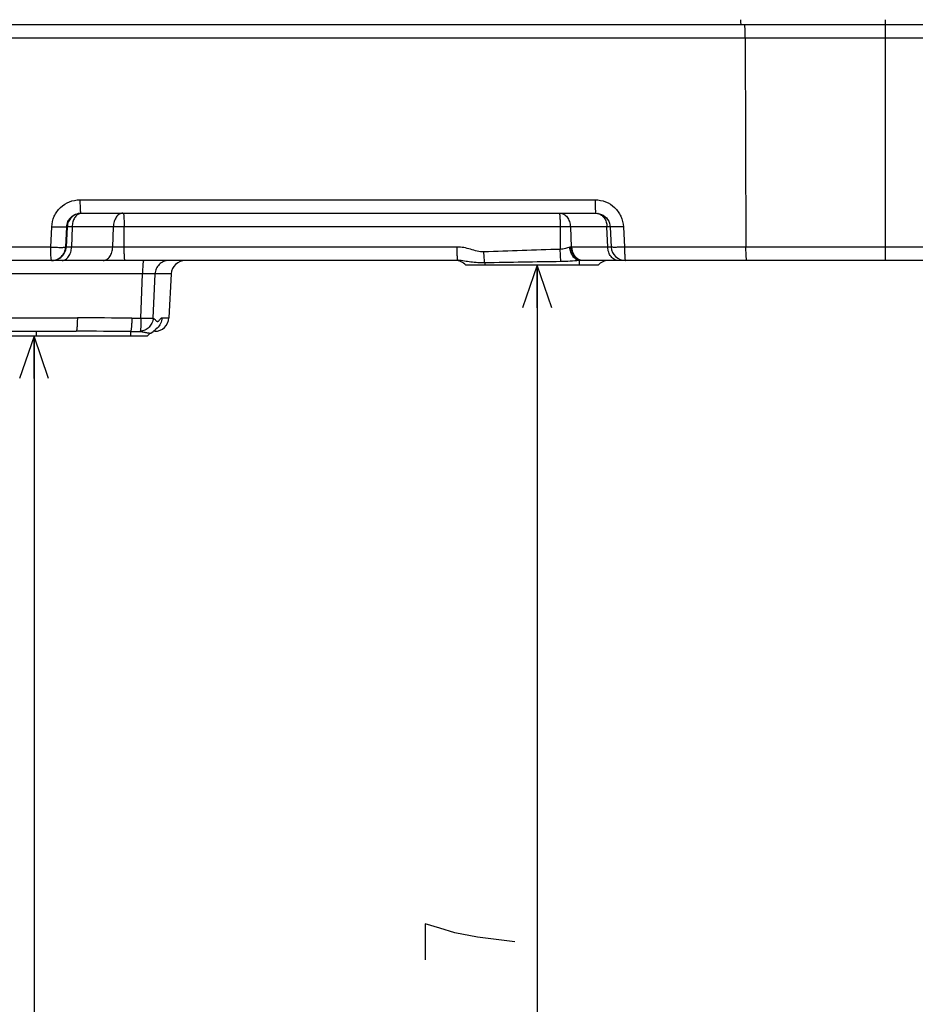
# Model space of a CAD drawing. Extents: x 0 to 594, y 0 to 420.
# Tile 5 of 71: x 122 to 160, y 121 to 163. Entities that reach past the tile are written whole.
import ezdxf

# ---------------------------------------------------------------- set-up
doc = ezdxf.new("R2010")
doc.units = 0
doc.header["$LTSCALE"] = 32.67
doc.layers.get('0').update_dxf_attribs({"linetype": 'CONTINUOUS'})
for name, color, linetype in [('DRAFT', 7, 'CONTINUOUS'), ('DRIV_DIM', 7, 'CONTINUOUS'), ('ROUND', 7, 'CONTINUOUS')]:
    doc.layers.add(name, color=color, linetype=linetype)
doc.styles.get("Standard").update_dxf_attribs({"font": 'txt', "width": 0.8})
doc.dimstyles.new('DIMSTYLE_1', dxfattribs={"dimtxt": 3.8, "dimasz": 1.8, "dimexe": 2, "dimexo": 1.5, "dimgap": 0.95, "dimtad": 1, "dimdec": 3, "dimlfac": 5, "dimtxsty": 'STANDARD', "dimblk": 'OPEN', "dimblk1": 'OPEN', "dimblk2": 'OPEN', "dimcen": 0.09, "dimazin": 2, "dimtp": 0.001, "dimtm": 0.001, "dimtfac": 1, "dimtdec": 3, "dimtofl": 0, "dimtmove": 0, "dimatfit": 3, "dimtolj": 1})

# ---------------------------------------------------------------- blocks, each defined once
blk = doc.blocks.new('_OPEN')
at = {"color": 0, "linetype": 'BYBLOCK'}
for p, q in [((0, 0), (-1, 0.342)), ((-1, -0.342), (0, 0)), ((-1, 0), (0, 0))]:
    blk.add_line(p, q, dxfattribs=at)
blk = doc.blocks.new('*D20')
at = {"layer": 'DRIV_DIM', "color": 2, "linetype": 'CONTINUOUS'}
for p, q in [((143.569, 152.497), (143.569, 120.797)), ((143.569, 89.097), (143.569, 120.797)), ((288.979, 89.097), (141.569, 89.097))]:
    blk.add_line(p, q, dxfattribs=at)
at = {"layer": 'DRIV_DIM', "color": 2, "linetype": 'CONTINUOUS', "xscale": 1.8, "yscale": 1.8, "zscale": 1.8}
for p, rotation in [((143.569, 152.497), 90), ((143.569, 89.097), 270)]:
    blk.add_blockref('_OPEN', p, dxfattribs=dict(at, rotation=rotation))
blk = doc.blocks.new('*D21')
at = {"layer": 'DRIV_DIM', "color": 2, "linetype": 'CONTINUOUS'}
for p, q in [((124.257, 149.497), (120.848, 149.497)), ((122.257, 149.497), (122.257, 119.297)), ((122.257, 89.097), (122.257, 119.297)), ((288.979, 89.097), (120.257, 89.097))]:
    blk.add_line(p, q, dxfattribs=at)
at = {"layer": 'DRIV_DIM', "color": 2, "linetype": 'CONTINUOUS', "xscale": 1.8, "yscale": 1.8, "zscale": 1.8}
for p, rotation in [((122.257, 149.497), 90), ((122.257, 89.097), 270)]:
    blk.add_blockref('_OPEN', p, dxfattribs=dict(at, rotation=rotation))

msp = doc.modelspace()

# ---------------------------------------------------------------- linework, layer by layer
at = {"layer": 'DRAFT', "color": 7, "linetype": 'CONTINUOUS'}
msp.add_line((128.06843, 152.12882), (127.9708, 150.26602), dxfattribs=at)
at = {"layer": 'DRIV_DIM', "color": 2, "linetype": 'CONTINUOUS'}
msp.add_lwpolyline([(142.61925, 123.83742), (141.03592, 124.02742), (140.08591, 124.21741), (139.45258, 124.40742), (138.81925, 124.59742), (138.81925, 123.07741)], dxfattribs=at)
at = {"layer": 'ROUND', "color": 7, "linetype": 'CONTINUOUS'}
for p, q in [((90.65458, 162.69742), (212.14808, 162.69742)), ((124.23062, 154.6974), (146.05802, 154.69742)), ((146.05802, 154.69742), (146.06205, 154.69741)), ((146.65872, 154.12701), (146.70655, 153.26421)), ((140.2127, 152.69742), (109.78226, 152.69742)), ((147.30168, 152.69742), (145.49115, 152.69742)), ((185.88062, 152.69742), (147.30563, 152.69742)), ((146.14808, 152.49742), (140.54808, 152.49742)), ((119.2887, 149.69742), (124.03834, 149.69742)), ((127.04808, 149.49742), (121.64809, 149.49742)), ((127.20762, 149.62396), (127.25292, 149.65107)), ((127.37162, 149.69742), (127.31532, 149.69742))]:
    msp.add_line(p, q, dxfattribs=at)
at = {"layer": 'ROUND', "color": 9, "linetype": 'CONTINUOUS'}
for p, q in [((158.32388, 162.69742), (158.32388, 162.89742)), ((158.32417, 152.69742), (158.32417, 162.69742)), ((93.50366, 162.12882), (187.67756, 162.12882)), ((152.38652, 162.12882), (152.41414, 153.26602)), ((124.19984, 155.26602), (146.02239, 155.26602)), ((122.9647, 153.26602), (123.00715, 154.12882)), ((123.59845, 153.26602), (123.6409, 154.12882)), ((123.66335, 154.12882), (123.61821, 153.26602)), ((146.65852, 154.12882), (123.6409, 154.12882)), ((123.87397, 154.12882), (123.84395, 153.26602)), ((125.5876, 153.26602), (125.61761, 154.12882)), ((126.07582, 153.26602), (126.07313, 154.12882)), ((144.54333, 154.12882), (144.54632, 153.16762)), ((144.9769, 154.12882), (145.01075, 153.26537)), ((146.5583, 153.26602), (146.52448, 154.12882)), ((147.22217, 154.12882), (147.27, 153.26602)), ((122.9647, 153.26602), (104.67133, 153.26602)), ((140.17707, 153.26602), (123.59845, 153.26602)), ((146.70645, 153.26602), (145.04302, 153.26602)), ((187.78734, 153.26602), (147.27, 153.26602)), ((145.34808, 152.69235), (145.34808, 152.49742)), ((141.34808, 152.59375), (141.34809, 152.49742)), ((126.85133, 152.12882), (115.70264, 152.12882)), ((126.77305, 150.25503), (126.85133, 152.12882)), ((127.30232, 150.25503), (127.38013, 152.12882)), ((128.06843, 152.12882), (127.38013, 152.12882)), ((119.34093, 150.26602), (124.09056, 150.26602)), ((127.67944, 150.26602), (127.9708, 150.26602)), ((122.34808, 149.69742), (122.34808, 149.49742)), ((126.34808, 149.68877), (126.34808, 149.49742))]:
    msp.add_line(p, q, dxfattribs=at)
at = {"layer": 'ROUND', "color": 7, "linetype": 'CONTINUOUS'}
for points in [[(146.06203, 154.69741), (146.12042, 154.69414), (146.20589, 154.67881), (146.28837, 154.65122), (146.36613, 154.61193), (146.43751, 154.56175), (146.50098, 154.50175), (146.55516, 154.43319), (146.5989, 154.35755), (146.63129, 154.27644), (146.65165, 154.19154), (146.65872, 154.12702)], [(127.20753, 149.62391), (127.24985, 149.64908), (127.30445, 149.68813), (127.34907, 149.72629), (127.38454, 149.76114), (127.41248, 149.79156), (127.43445, 149.81717)], [(127.43445, 149.81717), (127.45836, 149.84588), (127.4593, 149.84698)], [(127.25292, 149.65107), (127.30761, 149.69063), (127.31546, 149.69742)]]:
    msp.add_lwpolyline(points, dxfattribs=at)
at = {"layer": 'ROUND', "color": 9, "linetype": 'CONTINUOUS'}
for centre, radius, start, end in [((156.20977, 163.1111), 4.02487, 183.044224, 183.228734), ((124.27273, 154.4248), 0.27268, 98.792642, 102.983971), ((124.26152, 154.09898), 0.59844, 92.486295, 92.951006), ((124.27221, 154.42793), 0.26952, 97.754588, 98.785531), ((146.07533, 154.35366), 0.34383, 77.592101, 79.830831), ((149.90834, -54.04117), 207.27815, 91.4823318, 92.3767542), ((145.04314, 152.46108), 0.80494, 90.008512, 92.306245), ((145.4915, 151.24172), 1.4557, 90.013776, 91.212665), ((149.93781, -261.32223), 414.00509, 90.7412388, 91.1888515), ((124.1041, -2.18837), 152.45439, 89.1370014, 90.0050871), ((127.08435, 150.28991), 0.5934, 304.643113, 310.232868), ((124.05194, -155.18219), 304.87961, 89.568483, 90.0025552)]:
    msp.add_arc(centre, radius, start, end, dxfattribs=at)
at = {"layer": 'ROUND', "color": 7, "linetype": 'CONTINUOUS'}
for centre, start, end in [((147.30563, 153.29742), 183.172103, 269.999998), ((128.66761, 152.09742), 90, 177), ((140.10087, 152.09742), 41.810315, 90), ((146.5953, 152.09742), 90, 138.189685), ((127.37162, 150.29742), 270, 357), ((127.4953, 149.09742), 118.66066, 138.189685)]:
    msp.add_arc(centre, 0.6, start, end, dxfattribs=at)
at = {"layer": 'ROUND', "color": 9, "linetype": 'CONTINUOUS'}
for points, knots in [([(152.21717, 162.69742), (152.21558, 162.69742), (152.2121, 162.70224), (152.20747, 162.71786), (152.20147, 162.75382), (152.19589, 162.81164), (152.19277, 162.85798), (152.19128, 162.88441)], [0, 0, 0, 0, 0.02494138, 0.07686876, 0.27144047, 0.58310368, 1, 1, 1, 1]), ([(152.38652, 162.12882), (152.38629, 162.20209), (152.38486, 162.30814), (152.38031, 162.44277), (152.37608, 162.52745), (152.37096, 162.59692), (152.36562, 162.64798), (152.35998, 162.67948), (152.35559, 162.69332), (152.35233, 162.69742), (152.35088, 162.69742)], [0, 0, 0, 0, 0.38409899, 0.55595335, 0.70596968, 0.8288217, 0.92021234, 0.97716222, 0.9924395, 1, 1, 1, 1]), ([(123.00715, 154.12882), (123.01456, 154.27936), (123.08747, 154.58054), (123.35594, 154.9572), (123.74479, 155.2077), (124.04916, 155.26602), (124.19984, 155.26602)], [0, 0, 0, 0, 0.25013107, 0.5000408, 0.74992379, 1, 1, 1, 1]), ([(124.19984, 155.26602), (124.20007, 155.19275), (124.20149, 155.0867), (124.20605, 154.95207), (124.21028, 154.86739), (124.21539, 154.79792), (124.22074, 154.74685), (124.22638, 154.71536), (124.23077, 154.70152), (124.23403, 154.69742), (124.23547, 154.69742)], [0, 0, 0, 0, 0.38409899, 0.55595335, 0.70596968, 0.8288217, 0.92021234, 0.97716222, 0.9924395, 1, 1, 1, 1]), ([(146.02239, 155.26602), (146.17324, 155.26602), (146.47816, 155.20753), (146.86819, 154.95717), (147.13885, 154.58087), (147.21381, 154.27953), (147.22217, 154.12882)], [0, 0, 0, 0, 0.24983048, 0.49989715, 0.75002061, 1, 1, 1, 1]), ([(146.02239, 155.26602), (146.02262, 155.19275), (146.02404, 155.0867), (146.0286, 154.95207), (146.03283, 154.86739), (146.03794, 154.79792), (146.04329, 154.74685), (146.04893, 154.71536), (146.05332, 154.70152), (146.05658, 154.69742), (146.05802, 154.69742)], [0, 0, 0, 0, 0.38409899, 0.55595335, 0.70596968, 0.8288217, 0.92021234, 0.97716222, 0.9924395, 1, 1, 1, 1]), ([(123.6409, 154.12882), (123.64434, 154.20351), (123.67984, 154.35307), (123.81197, 154.54085), (124.00441, 154.66667), (124.15559, 154.69679), (124.23062, 154.6974)], [0, 0, 0, 0, 0.24976528, 0.49939473, 0.74936928, 1, 1, 1, 1]), ([(124.23071, 154.69663), (124.15799, 154.69288), (124.0125, 154.65814), (123.82855, 154.53141), (123.70194, 154.34726), (123.66716, 154.20166), (123.66335, 154.12882)], [0, 0, 0, 0, 0.2498144, 0.49973143, 0.74980783, 1, 1, 1, 1]), ([(124.21146, 154.69052), (124.16475, 154.67975), (124.0703, 154.62912), (123.96513, 154.49789), (123.89509, 154.3252), (123.8763, 154.19584), (123.87397, 154.12882)], [0, 0, 0, 0, 0.20636981, 0.44299378, 0.71127555, 1, 1, 1, 1]), ([(126.01535, 154.69742), (125.96414, 154.69742), (125.85316, 154.66245), (125.7266, 154.53068), (125.64251, 154.3453), (125.6202, 154.20302), (125.61761, 154.12882)], [0, 0, 0, 0, 0.20323134, 0.43582396, 0.70538605, 1, 1, 1, 1]), ([(126.0375, 154.69742), (126.03894, 154.69742), (126.0422, 154.69332), (126.04659, 154.67948), (126.05223, 154.64798), (126.05758, 154.59692), (126.06269, 154.52745), (126.06692, 154.44277), (126.07148, 154.30814), (126.0729, 154.20209), (126.07313, 154.12882)], [0, 0, 0, 0, 0.0075605, 0.02283778, 0.07978766, 0.1711783, 0.29403032, 0.44404665, 0.61590101, 1, 1, 1, 1]), ([(144.50769, 154.69742), (144.50817, 154.69742), (144.51112, 154.69621), (144.51217, 154.69289), (144.51309, 154.69052)], [0, 0, 0, 0, 0.15697741, 1, 1, 1, 1]), ([(144.51309, 154.69052), (144.51608, 154.68282), (144.52021, 154.66109), (144.5285, 154.59779), (144.53558, 154.48461), (144.54161, 154.31896), (144.54312, 154.19514), (144.54333, 154.12882)], [0, 0, 0, 0, 0.04398692, 0.11678691, 0.3406983, 0.64680991, 1, 1, 1, 1]), ([(144.52878, 154.69742), (144.586, 154.69742), (144.70729, 154.66456), (144.85181, 154.53418), (144.94829, 154.34744), (144.97399, 154.20327), (144.9769, 154.12882)], [0, 0, 0, 0, 0.216853, 0.45395446, 0.71768139, 1, 1, 1, 1]), ([(146.14921, 154.68946), (146.2005, 154.67818), (146.30324, 154.62882), (146.42172, 154.49799), (146.5006, 154.32526), (146.52187, 154.19549), (146.52448, 154.12882)], [0, 0, 0, 0, 0.21885279, 0.45897141, 0.72194851, 1, 1, 1, 1]), ([(123.00715, 154.12882), (123.08419, 154.12479), (123.19681, 154.12003), (123.34108, 154.11657), (123.43497, 154.11554), (123.5135, 154.11646), (123.57496, 154.11796), (123.61422, 154.12265), (123.63592, 154.12464), (123.6409, 154.12882)], [0, 0, 0, 0, 0.36446881, 0.53234082, 0.68194618, 0.80759888, 0.90456091, 0.96928801, 1, 1, 1, 1]), ([(147.22217, 154.12882), (147.14963, 154.12502), (147.04466, 154.12041), (146.91131, 154.11681), (146.82755, 154.11566), (146.7587, 154.11607), (146.70833, 154.11764), (146.67673, 154.12056), (146.66329, 154.12334), (146.6588, 154.12574), (146.65872, 154.12702)], [0, 0, 0, 0, 0.38550693, 0.5576453, 0.70774256, 0.83052209, 0.92170829, 0.97827964, 0.99319781, 1, 1, 1, 1]), ([(122.99494, 152.70432), (122.99194, 152.71202), (122.98782, 152.73375), (122.97953, 152.79705), (122.97245, 152.91022), (122.96642, 153.07588), (122.96491, 153.1997), (122.9647, 153.26602)], [0, 0, 0, 0, 0.04398692, 0.11678691, 0.3406983, 0.64680991, 1, 1, 1, 1]), ([(122.9647, 153.26602), (123.04175, 153.26199), (123.15436, 153.25723), (123.29863, 153.25377), (123.39252, 153.25274), (123.47106, 153.25366), (123.53252, 153.25515), (123.57177, 153.25985), (123.59347, 153.26184), (123.59845, 153.26602)], [0, 0, 0, 0, 0.36446843, 0.5323405, 0.68194596, 0.80759874, 0.90456084, 0.96928799, 1, 1, 1, 1]), ([(123.00033, 152.69742), (123.07567, 152.69742), (123.22793, 152.72659), (123.42264, 152.85172), (123.5575, 153.03997), (123.59451, 153.19066), (123.59845, 153.26602)], [0, 0, 0, 0, 0.2498009, 0.49971708, 0.74979718, 1, 1, 1, 1]), ([(123.02009, 152.69742), (123.09543, 152.69742), (123.24768, 152.72659), (123.4424, 152.85172), (123.57726, 153.03997), (123.61427, 153.19066), (123.61821, 153.26602)], [0, 0, 0, 0, 0.2498011, 0.49971723, 0.74979726, 1, 1, 1, 1]), ([(123.44621, 152.69742), (123.49743, 152.69742), (123.6084, 152.73239), (123.73497, 152.86416), (123.81905, 153.04954), (123.84137, 153.19182), (123.84395, 153.26602)], [0, 0, 0, 0, 0.20323134, 0.43582396, 0.70538605, 1, 1, 1, 1]), ([(125.18986, 152.69742), (125.24108, 152.69742), (125.35205, 152.73239), (125.47862, 152.86416), (125.5627, 153.04954), (125.58502, 153.19182), (125.5876, 153.26602)], [0, 0, 0, 0, 0.20323134, 0.43582396, 0.70538605, 1, 1, 1, 1]), ([(126.11145, 152.69742), (126.11001, 152.69742), (126.10675, 152.70152), (126.10236, 152.71536), (126.09672, 152.74685), (126.09137, 152.79792), (126.08626, 152.86739), (126.08203, 152.95207), (126.07747, 153.0867), (126.07605, 153.19275), (126.07582, 153.26602)], [0, 0, 0, 0, 0.0075605, 0.02283778, 0.07978766, 0.1711783, 0.29403032, 0.44404665, 0.61590101, 1, 1, 1, 1]), ([(141.31245, 153.05867), (141.12037, 153.05061), (140.74896, 153.18901), (140.36962, 153.26602), (140.17707, 153.26602)], [0, 0, 0, 0, 0.49961864, 1, 1, 1, 1]), ([(140.2127, 152.69742), (140.21126, 152.69742), (140.208, 152.70152), (140.20361, 152.71536), (140.19797, 152.74685), (140.19262, 152.79792), (140.18751, 152.86739), (140.18328, 152.95207), (140.17872, 153.0867), (140.1773, 153.19275), (140.17707, 153.26602)], [0, 0, 0, 0, 0.0075605, 0.02283778, 0.07978766, 0.1711783, 0.29403032, 0.44404665, 0.61590101, 1, 1, 1, 1]), ([(144.95221, 153.25588), (144.88899, 153.24196), (144.75755, 153.19761), (144.62013, 153.17128), (144.54632, 153.16762)], [0, 0, 0, 0, 0.46694786, 1, 1, 1, 1]), ([(144.58196, 152.64822), (144.57044, 152.71699), (144.55784, 152.89053), (144.54938, 153.0638), (144.54632, 153.16762)], [0, 0, 0, 0, 0.40167324, 1, 1, 1, 1]), ([(145.01075, 153.26537), (145.00605, 153.26501), (144.98637, 153.26295), (144.96693, 153.25912), (144.95221, 153.25588)], [0, 0, 0, 0, 0.23798728, 1, 1, 1, 1]), ([(145.34808, 152.69235), (145.2984, 152.69954), (145.19523, 152.7455), (145.07494, 152.87556), (144.98835, 153.05164), (144.9592, 153.18601), (144.95221, 153.25588)], [0, 0, 0, 0, 0.2054982, 0.44319808, 0.71255978, 1, 1, 1, 1]), ([(145.46069, 152.69709), (145.40374, 152.69857), (145.2838, 152.73396), (145.14048, 152.86421), (145.04279, 153.049), (145.01494, 153.19169), (145.01075, 153.26537)], [0, 0, 0, 0, 0.21686716, 0.45508226, 0.71906887, 1, 1, 1, 1]), ([(145.49115, 152.69742), (145.43392, 152.69742), (145.31264, 152.73028), (145.16812, 152.86066), (145.07164, 153.0474), (145.04594, 153.19157), (145.04302, 153.26602)], [0, 0, 0, 0, 0.216853, 0.45395446, 0.71768139, 1, 1, 1, 1]), ([(147.00643, 152.69742), (146.9492, 152.69742), (146.82792, 152.73028), (146.68339, 152.86066), (146.58692, 153.0474), (146.56121, 153.19157), (146.5583, 153.26602)], [0, 0, 0, 0, 0.216853, 0.45395446, 0.71768139, 1, 1, 1, 1]), ([(147.27, 153.26602), (147.19746, 153.26222), (147.09249, 153.25761), (146.95914, 153.25401), (146.87538, 153.25286), (146.80653, 153.25326), (146.75616, 153.25484), (146.72455, 153.25775), (146.71112, 153.26054), (146.70662, 153.26293), (146.70655, 153.26421)], [0, 0, 0, 0, 0.38550651, 0.55764495, 0.70774233, 0.83052195, 0.92170822, 0.97827962, 0.9931978, 1, 1, 1, 1]), ([(147.27, 153.26602), (147.27022, 153.19275), (147.27165, 153.0867), (147.2762, 152.95207), (147.28044, 152.86739), (147.28555, 152.79792), (147.2909, 152.74685), (147.29654, 152.71536), (147.30093, 152.70152), (147.30419, 152.69742), (147.30563, 152.69742)], [0, 0, 0, 0, 0.38409899, 0.55595335, 0.70596968, 0.8288217, 0.92021234, 0.97716222, 0.9924395, 1, 1, 1, 1]), ([(152.44977, 152.69742), (152.44833, 152.69742), (152.44507, 152.70152), (152.44068, 152.71536), (152.43504, 152.74685), (152.42969, 152.79792), (152.42458, 152.86739), (152.42035, 152.95207), (152.41579, 153.0867), (152.41437, 153.19275), (152.41414, 153.26602)], [0, 0, 0, 0, 0.0075605, 0.02283778, 0.07978766, 0.1711783, 0.29403032, 0.44404665, 0.61590101, 1, 1, 1, 1]), ([(123.00033, 152.69742), (122.99986, 152.69742), (122.99691, 152.69863), (122.99586, 152.70195), (122.99494, 152.70432)], [0, 0, 0, 0, 0.15697741, 1, 1, 1, 1]), ([(126.90355, 152.69742), (126.89868, 152.69742), (126.8896, 152.67908), (126.88268, 152.64965), (126.87384, 152.59642), (126.86674, 152.52774), (126.86039, 152.44273), (126.85378, 152.30824), (126.85166, 152.2021), (126.85133, 152.12882)], [0, 0, 0, 0, 0.02539081, 0.08330582, 0.17488726, 0.29747317, 0.44690334, 0.61794101, 1, 1, 1, 1]), ([(127.96116, 152.69742), (127.88789, 152.69742), (127.73921, 152.66796), (127.55001, 152.54223), (127.41957, 152.35396), (127.38395, 152.20406), (127.38013, 152.12882)], [0, 0, 0, 0, 0.24655042, 0.49508569, 0.74646997, 1, 1, 1, 1]), ([(141.34808, 152.59375), (141.15186, 152.59119), (140.86267, 152.60856), (140.4884, 152.67365), (140.30497, 152.69742), (140.2127, 152.69742)], [0, 0, 0, 0, 0.51601254, 0.75738946, 1, 1, 1, 1]), ([(141.34808, 152.59375), (141.33919, 152.6607), (141.32555, 152.81565), (141.31641, 152.97084), (141.31245, 153.05867)], [0, 0, 0, 0, 0.43444057, 1, 1, 1, 1]), ([(145.34808, 152.69235), (145.22293, 152.68507), (144.96811, 152.6622), (144.71241, 152.64994), (144.58196, 152.64822)], [0, 0, 0, 0, 0.49002243, 1, 1, 1, 1]), ([(127.38013, 152.12882), (127.35641, 152.13244), (127.29215, 152.13497), (127.17569, 152.1366), (127.02328, 152.13437), (126.91108, 152.13104), (126.85133, 152.12882)], [0, 0, 0, 0, 0.1360626, 0.36349042, 0.66097251, 1, 1, 1, 1]), ([(124.09056, 150.26602), (124.09023, 150.19274), (124.08811, 150.0866), (124.0815, 149.95211), (124.07515, 149.8671), (124.06805, 149.79842), (124.05921, 149.74519), (124.05229, 149.71575), (124.04321, 149.69742), (124.03834, 149.69742)], [0, 0, 0, 0, 0.38205899, 0.55309666, 0.70252683, 0.82511274, 0.91669418, 0.97460919, 1, 1, 1, 1]), ([(126.40031, 150.24873), (126.39902, 150.1832), (126.39495, 150.0606), (126.38383, 149.89616), (126.37162, 149.78306), (126.35884, 149.71909), (126.35228, 149.6967), (126.34808, 149.68877)], [0, 0, 0, 0, 0.348645, 0.65228195, 0.8772427, 0.9522969, 1, 1, 1, 1]), ([(126.77305, 150.25503), (126.77547, 150.18776), (126.7782, 150.06246), (126.77679, 149.91372), (126.77173, 149.81398), (126.767, 149.75876), (126.76085, 149.71969), (126.7556, 149.69863), (126.75148, 149.69193)], [0, 0, 0, 0, 0.35716846, 0.66502481, 0.78879271, 0.88743475, 0.95826496, 1, 1, 1, 1]), ([(127.30232, 150.25503), (127.29679, 150.18377), (127.26026, 150.04201), (127.13713, 149.86198), (126.96106, 149.7354), (126.82136, 149.69758), (126.75148, 149.69193)], [0, 0, 0, 0, 0.25163769, 0.50335372, 0.75316425, 1, 1, 1, 1]), ([(126.77305, 150.25503), (126.83284, 150.25279), (126.94508, 150.24945), (127.09757, 150.2472), (127.21415, 150.24885), (127.27852, 150.25138), (127.30232, 150.25503)], [0, 0, 0, 0, 0.3389378, 0.63618325, 0.86362795, 1, 1, 1, 1]), ([(127.30232, 150.25503), (127.32214, 150.24599), (127.3593, 150.21749), (127.39711, 150.17439), (127.4284, 150.14068), (127.45148, 150.12069), (127.47758, 150.1098), (127.50487, 150.11576), (127.52848, 150.13349), (127.55912, 150.16533), (127.59342, 150.2077), (127.6325, 150.24922), (127.66515, 150.26602), (127.67944, 150.26602)], [0, 0, 0, 0, 0.13373681, 0.28145815, 0.35278299, 0.4157486, 0.46847625, 0.51923202, 0.57880178, 0.64744699, 0.79057069, 0.91226621, 1, 1, 1, 1]), ([(127.67944, 150.26602), (127.67522, 150.18451), (127.63328, 150.02181), (127.52968, 149.88939), (127.46762, 149.83689)], [0, 0, 0, 0, 0.50102828, 1, 1, 1, 1]), ([(126.34808, 149.68877), (126.38204, 149.68854), (126.51651, 149.68811), (126.65098, 149.68991), (126.75148, 149.69193)], [0, 0, 0, 0, 0.25251327, 1, 1, 1, 1]), ([(126.75148, 149.69193), (126.80503, 149.68509), (126.90584, 149.66414), (127.026, 149.63996), (127.10876, 149.62696), (127.15427, 149.62145), (127.18544, 149.62022), (127.20249, 149.62115), (127.20753, 149.62391)], [0, 0, 0, 0, 0.3501485, 0.66706744, 0.79465614, 0.89423531, 0.96270522, 1, 1, 1, 1])]:
    msp.add_open_spline(points, degree=3, knots=knots, dxfattribs=at)
for points in [[(145.46069, 152.69709), (145.42313, 152.69631), (145.3856, 152.69439), (145.34808, 152.69235)], [(126.40031, 150.24873), (126.52456, 150.24684), (126.64889, 150.24996), (126.77305, 150.25503)]]:
    msp.add_open_spline(points, degree=3, dxfattribs=at)

# ---------------------------------------------------------------- dimensions: what is measured, and where the dimension line sits
at = {"layer": 'DRIV_DIM', "color": 2, "linetype": 'CONTINUOUS'}
for base, p1, picture, middle in [((143.56925, 89.09742), (145.34808, 152.49742), '*D20', (143.56925, 116.23742)), ((122.25733, 89.09742), (125.75733, 149.49742), '*D21', (122.25733, 114.73742))]:
    dim = msp.add_linear_dim(base=base, p1=p1, p2=(290.47888, 89.09742), angle=270, dimstyle='DIMSTYLE_1', dxfattribs=at)
    dim.commit()
    dim.dimension.update_dxf_attribs({"geometry": picture, "text_midpoint": middle, "dimtype": 160})

doc.saveas('drawing.dxf')
